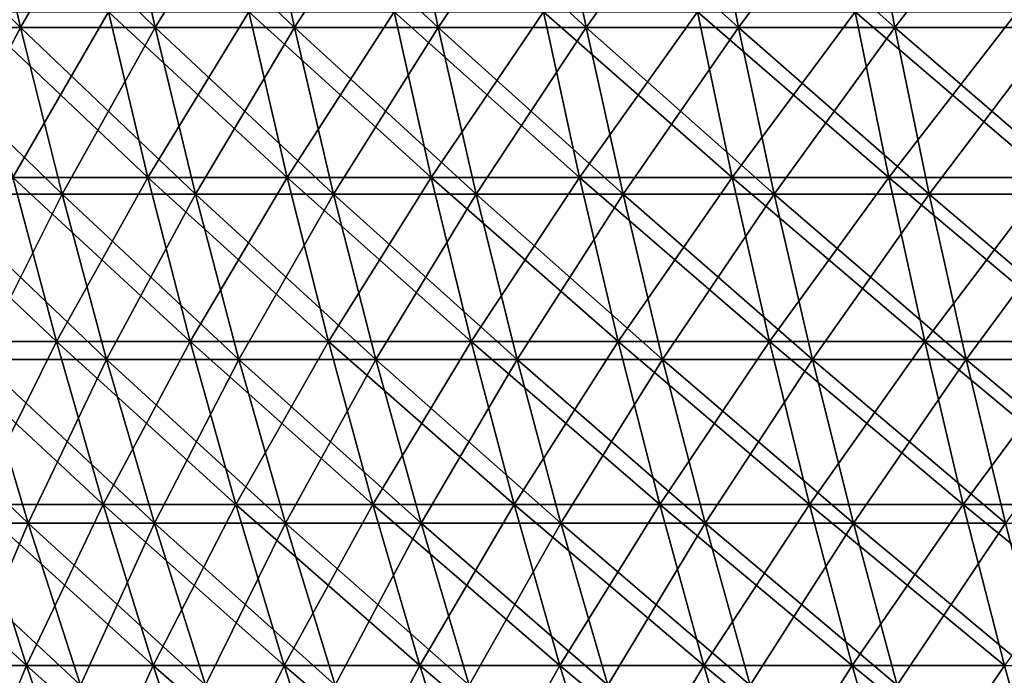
# Model space of a CAD drawing. Header units: millimetres. Extents: x -250 to 250, y 3898 to 4150.
# Tile 83 of 256: x -180 to -144, y 4053 to 4076. Entities that reach past the tile are written whole.
import ezdxf

# ---------------------------------------------------------------- set-up
doc = ezdxf.new("R2010")
doc.units = ezdxf.units.MM
doc.header["$LTSCALE"] = 5.599365
for name, color, linetype in [('2', 7, 'CONTINUOUS'), ('3', 7, 'CONTINUOUS'), ('4', 7, 'CONTINUOUS'), ('5', 7, 'CONTINUOUS')]:
    doc.layers.add(name, color=color, linetype=linetype)

msp = doc.modelspace()

# ---------------------------------------------------------------- linework, layer by layer
at = {"layer": '2', "color": 251, "linetype": 'Continuous', "true_color": 0x504f50}
for points in [[(-176.541, 4076.295, -160.938), (-179.961, 4070.361, -154.181), (-181.413, 4076.295, -155.425), (-176.541, 4076.295, -160.938)], [(-175.127, 4070.361, -159.65), (-179.961, 4070.361, -154.181), (-176.541, 4076.295, -160.938), (-175.127, 4070.361, -159.65)], [(-171.501, 4076.295, -166.298), (-175.127, 4070.361, -159.65), (-176.541, 4076.295, -160.938), (-171.501, 4076.295, -166.298)], [(-170.128, 4070.361, -164.967), (-175.127, 4070.361, -159.65), (-171.501, 4076.295, -166.298), (-170.128, 4070.361, -164.967)], [(-166.298, 4076.295, -171.501), (-170.128, 4070.361, -164.967), (-171.501, 4076.295, -166.298), (-166.298, 4076.295, -171.501)], [(-164.967, 4070.361, -170.128), (-170.128, 4070.361, -164.967), (-166.298, 4076.295, -171.501), (-164.967, 4070.361, -170.128)], [(-160.938, 4076.295, -176.541), (-164.967, 4070.361, -170.128), (-166.298, 4076.295, -171.501), (-160.938, 4076.295, -176.541)], [(-159.65, 4070.361, -175.127), (-164.967, 4070.361, -170.128), (-160.938, 4076.295, -176.541), (-159.65, 4070.361, -175.127)], [(-155.425, 4076.295, -181.413), (-159.65, 4070.361, -175.127), (-160.938, 4076.295, -176.541), (-155.425, 4076.295, -181.413)], [(-154.181, 4070.361, -179.961), (-159.65, 4070.361, -175.127), (-155.425, 4076.295, -181.413), (-154.181, 4070.361, -179.961)], [(-149.765, 4076.295, -186.113), (-154.181, 4070.361, -179.961), (-155.425, 4076.295, -181.413), (-149.765, 4076.295, -186.113)], [(-148.566, 4070.361, -184.623), (-154.181, 4070.361, -179.961), (-149.765, 4076.295, -186.113), (-148.566, 4070.361, -184.623)], [(-143.962, 4076.295, -190.637), (-148.566, 4070.361, -184.623), (-149.765, 4076.295, -186.113), (-143.962, 4076.295, -190.637)], [(-142.81, 4070.361, -189.111), (-148.566, 4070.361, -184.623), (-143.962, 4076.295, -190.637), (-142.81, 4070.361, -189.111)], [(-178.396, 4064.476, -152.841), (-183.019, 4064.476, -147.275), (-179.961, 4070.361, -154.181), (-178.396, 4064.476, -152.841)], [(-175.127, 4070.361, -159.65), (-178.396, 4064.476, -152.841), (-179.961, 4070.361, -154.181), (-175.127, 4070.361, -159.65)], [(-173.605, 4064.476, -158.262), (-178.396, 4064.476, -152.841), (-175.127, 4070.361, -159.65), (-173.605, 4064.476, -158.262)], [(-170.128, 4070.361, -164.967), (-173.605, 4064.476, -158.262), (-175.127, 4070.361, -159.65), (-170.128, 4070.361, -164.967)], [(-168.649, 4064.476, -163.533), (-173.605, 4064.476, -158.262), (-170.128, 4070.361, -164.967), (-168.649, 4064.476, -163.533)], [(-164.967, 4070.361, -170.128), (-168.649, 4064.476, -163.533), (-170.128, 4070.361, -164.967), (-164.967, 4070.361, -170.128)], [(-163.533, 4064.476, -168.649), (-168.649, 4064.476, -163.533), (-164.967, 4070.361, -170.128), (-163.533, 4064.476, -168.649)], [(-159.65, 4070.361, -175.127), (-163.533, 4064.476, -168.649), (-164.967, 4070.361, -170.128), (-159.65, 4070.361, -175.127)], [(-158.262, 4064.476, -173.605), (-163.533, 4064.476, -168.649), (-159.65, 4070.361, -175.127), (-158.262, 4064.476, -173.605)], [(-154.181, 4070.361, -179.961), (-158.262, 4064.476, -173.605), (-159.65, 4070.361, -175.127), (-154.181, 4070.361, -179.961)], [(-152.841, 4064.476, -178.396), (-158.262, 4064.476, -173.605), (-154.181, 4070.361, -179.961), (-152.841, 4064.476, -178.396)], [(-148.566, 4070.361, -184.623), (-152.841, 4064.476, -178.396), (-154.181, 4070.361, -179.961), (-148.566, 4070.361, -184.623)], [(-147.275, 4064.476, -183.019), (-152.841, 4064.476, -178.396), (-148.566, 4070.361, -184.623), (-147.275, 4064.476, -183.019)], [(-142.81, 4070.361, -189.111), (-147.275, 4064.476, -183.019), (-148.566, 4070.361, -184.623), (-142.81, 4070.361, -189.111)], [(-141.569, 4064.476, -187.467), (-147.275, 4064.476, -183.019), (-142.81, 4070.361, -189.111), (-141.569, 4064.476, -187.467)], [(-178.396, 4064.476, -152.841), (-181.3, 4058.644, -145.892), (-183.019, 4064.476, -147.275), (-178.396, 4064.476, -152.841)], [(-176.721, 4058.644, -151.406), (-181.3, 4058.644, -145.892), (-178.396, 4064.476, -152.841), (-176.721, 4058.644, -151.406)], [(-173.605, 4064.476, -158.262), (-176.721, 4058.644, -151.406), (-178.396, 4064.476, -152.841), (-173.605, 4064.476, -158.262)], [(-171.975, 4058.644, -156.776), (-176.721, 4058.644, -151.406), (-173.605, 4064.476, -158.262), (-171.975, 4058.644, -156.776)], [(-168.649, 4064.476, -163.533), (-171.975, 4058.644, -156.776), (-173.605, 4064.476, -158.262), (-168.649, 4064.476, -163.533)], [(-167.065, 4058.644, -161.997), (-171.975, 4058.644, -156.776), (-168.649, 4064.476, -163.533), (-167.065, 4058.644, -161.997)], [(-163.533, 4064.476, -168.649), (-167.065, 4058.644, -161.997), (-168.649, 4064.476, -163.533), (-163.533, 4064.476, -168.649)], [(-161.997, 4058.644, -167.065), (-167.065, 4058.644, -161.997), (-163.533, 4064.476, -168.649), (-161.997, 4058.644, -167.065)], [(-158.262, 4064.476, -173.605), (-161.997, 4058.644, -167.065), (-163.533, 4064.476, -168.649), (-158.262, 4064.476, -173.605)], [(-156.776, 4058.644, -171.975), (-161.997, 4058.644, -167.065), (-158.262, 4064.476, -173.605), (-156.776, 4058.644, -171.975)], [(-152.841, 4064.476, -178.396), (-156.776, 4058.644, -171.975), (-158.262, 4064.476, -173.605), (-152.841, 4064.476, -178.396)], [(-151.406, 4058.644, -176.721), (-156.776, 4058.644, -171.975), (-152.841, 4064.476, -178.396), (-151.406, 4058.644, -176.721)], [(-147.275, 4064.476, -183.019), (-151.406, 4058.644, -176.721), (-152.841, 4064.476, -178.396), (-147.275, 4064.476, -183.019)], [(-145.892, 4058.644, -181.3), (-151.406, 4058.644, -176.721), (-147.275, 4064.476, -183.019), (-145.892, 4058.644, -181.3)], [(-141.569, 4064.476, -187.467), (-145.892, 4058.644, -181.3), (-147.275, 4064.476, -183.019), (-141.569, 4064.476, -187.467)], [(-140.239, 4058.644, -185.707), (-145.892, 4058.644, -181.3), (-141.569, 4064.476, -187.467), (-140.239, 4058.644, -185.707)], [(-179.469, 4052.869, -144.418), (-183.831, 4052.869, -138.823), (-181.3, 4058.644, -145.892), (-179.469, 4052.869, -144.418)], [(-176.721, 4058.644, -151.406), (-179.469, 4052.869, -144.418), (-181.3, 4058.644, -145.892), (-176.721, 4058.644, -151.406)], [(-174.936, 4052.869, -149.876), (-179.469, 4052.869, -144.418), (-176.721, 4058.644, -151.406), (-174.936, 4052.869, -149.876)], [(-171.975, 4058.644, -156.776), (-174.936, 4052.869, -149.876), (-176.721, 4058.644, -151.406), (-171.975, 4058.644, -156.776)], [(-170.238, 4052.869, -155.192), (-174.936, 4052.869, -149.876), (-171.975, 4058.644, -156.776), (-170.238, 4052.869, -155.192)], [(-167.065, 4058.644, -161.997), (-170.238, 4052.869, -155.192), (-171.975, 4058.644, -156.776), (-167.065, 4058.644, -161.997)], [(-165.378, 4052.869, -160.361), (-170.238, 4052.869, -155.192), (-167.065, 4058.644, -161.997), (-165.378, 4052.869, -160.361)], [(-161.997, 4058.644, -167.065), (-165.378, 4052.869, -160.361), (-167.065, 4058.644, -161.997), (-161.997, 4058.644, -167.065)], [(-160.361, 4052.869, -165.378), (-165.378, 4052.869, -160.361), (-161.997, 4058.644, -167.065), (-160.361, 4052.869, -165.378)], [(-156.776, 4058.644, -171.975), (-160.361, 4052.869, -165.378), (-161.997, 4058.644, -167.065), (-156.776, 4058.644, -171.975)], [(-155.192, 4052.869, -170.238), (-160.361, 4052.869, -165.378), (-156.776, 4058.644, -171.975), (-155.192, 4052.869, -170.238)], [(-151.406, 4058.644, -176.721), (-155.192, 4052.869, -170.238), (-156.776, 4058.644, -171.975), (-151.406, 4058.644, -176.721)], [(-149.876, 4052.869, -174.936), (-155.192, 4052.869, -170.238), (-151.406, 4058.644, -176.721), (-149.876, 4052.869, -174.936)], [(-145.892, 4058.644, -181.3), (-149.876, 4052.869, -174.936), (-151.406, 4058.644, -176.721), (-145.892, 4058.644, -181.3)], [(-144.418, 4052.869, -179.469), (-149.876, 4052.869, -174.936), (-145.892, 4058.644, -181.3), (-144.418, 4052.869, -179.469)], [(-140.239, 4058.644, -185.707), (-144.418, 4052.869, -179.469), (-145.892, 4058.644, -181.3), (-140.239, 4058.644, -185.707)], [(-179.469, 4052.869, -144.418), (-181.841, 4047.154, -137.32), (-183.831, 4052.869, -138.823), (-179.469, 4052.869, -144.418)], [(-177.526, 4047.154, -142.854), (-181.841, 4047.154, -137.32), (-179.469, 4052.869, -144.418), (-177.526, 4047.154, -142.854)], [(-174.936, 4052.869, -149.876), (-177.526, 4047.154, -142.854), (-179.469, 4052.869, -144.418), (-174.936, 4052.869, -149.876)], [(-173.042, 4047.154, -148.254), (-177.526, 4047.154, -142.854), (-174.936, 4052.869, -149.876), (-173.042, 4047.154, -148.254)], [(-170.238, 4052.869, -155.192), (-173.042, 4047.154, -148.254), (-174.936, 4052.869, -149.876), (-170.238, 4052.869, -155.192)], [(-168.395, 4047.154, -153.512), (-173.042, 4047.154, -148.254), (-170.238, 4052.869, -155.192), (-168.395, 4047.154, -153.512)], [(-165.378, 4052.869, -160.361), (-168.395, 4047.154, -153.512), (-170.238, 4052.869, -155.192), (-165.378, 4052.869, -160.361)], [(-163.587, 4047.154, -158.625), (-168.395, 4047.154, -153.512), (-165.378, 4052.869, -160.361), (-163.587, 4047.154, -158.625)], [(-160.361, 4052.869, -165.378), (-163.587, 4047.154, -158.625), (-165.378, 4052.869, -160.361), (-160.361, 4052.869, -165.378)], [(-158.625, 4047.154, -163.587), (-163.587, 4047.154, -158.625), (-160.361, 4052.869, -165.378), (-158.625, 4047.154, -163.587)], [(-155.192, 4052.869, -170.238), (-158.625, 4047.154, -163.587), (-160.361, 4052.869, -165.378), (-155.192, 4052.869, -170.238)], [(-153.512, 4047.154, -168.395), (-158.625, 4047.154, -163.587), (-155.192, 4052.869, -170.238), (-153.512, 4047.154, -168.395)], [(-149.876, 4052.869, -174.936), (-153.512, 4047.154, -168.395), (-155.192, 4052.869, -170.238), (-149.876, 4052.869, -174.936)], [(-148.254, 4047.154, -173.042), (-153.512, 4047.154, -168.395), (-149.876, 4052.869, -174.936), (-148.254, 4047.154, -173.042)], [(-144.418, 4052.869, -179.469), (-148.254, 4047.154, -173.042), (-149.876, 4052.869, -174.936), (-144.418, 4052.869, -179.469)], [(-142.854, 4047.154, -177.526), (-148.254, 4047.154, -173.042), (-144.418, 4052.869, -179.469), (-142.854, 4047.154, -177.526)]]:
    msp.add_3dface(points, dxfattribs=at)
at = {"layer": '3', "color": 251, "linetype": 'Continuous', "true_color": 0x504f50}
for points in [[(-179.961, 4070.361, 154.181), (-175.127, 4070.361, 159.65), (-181.413, 4076.295, 155.425), (-179.961, 4070.361, 154.181)], [(-181.413, 4076.295, 155.425), (-175.127, 4070.361, 159.65), (-176.541, 4076.295, 160.938), (-181.413, 4076.295, 155.425)], [(-175.127, 4070.361, 159.65), (-170.128, 4070.361, 164.967), (-176.541, 4076.295, 160.938), (-175.127, 4070.361, 159.65)], [(-176.541, 4076.295, 160.938), (-170.128, 4070.361, 164.967), (-171.501, 4076.295, 166.298), (-176.541, 4076.295, 160.938)], [(-170.128, 4070.361, 164.967), (-164.967, 4070.361, 170.128), (-171.501, 4076.295, 166.298), (-170.128, 4070.361, 164.967)], [(-171.501, 4076.295, 166.298), (-164.967, 4070.361, 170.128), (-166.298, 4076.295, 171.501), (-171.501, 4076.295, 166.298)], [(-164.967, 4070.361, 170.128), (-159.65, 4070.361, 175.127), (-166.298, 4076.295, 171.501), (-164.967, 4070.361, 170.128)], [(-166.298, 4076.295, 171.501), (-159.65, 4070.361, 175.127), (-160.938, 4076.295, 176.541), (-166.298, 4076.295, 171.501)], [(-159.65, 4070.361, 175.127), (-154.181, 4070.361, 179.961), (-160.938, 4076.295, 176.541), (-159.65, 4070.361, 175.127)], [(-160.938, 4076.295, 176.541), (-154.181, 4070.361, 179.961), (-155.425, 4076.295, 181.413), (-160.938, 4076.295, 176.541)], [(-154.181, 4070.361, 179.961), (-148.566, 4070.361, 184.623), (-155.425, 4076.295, 181.413), (-154.181, 4070.361, 179.961)], [(-155.425, 4076.295, 181.413), (-148.566, 4070.361, 184.623), (-149.765, 4076.295, 186.113), (-155.425, 4076.295, 181.413)], [(-148.566, 4070.361, 184.623), (-142.81, 4070.361, 189.111), (-149.765, 4076.295, 186.113), (-148.566, 4070.361, 184.623)], [(-149.765, 4076.295, 186.113), (-142.81, 4070.361, 189.111), (-143.962, 4076.295, 190.637), (-149.765, 4076.295, 186.113)], [(-183.019, 4064.476, 147.275), (-178.396, 4064.476, 152.841), (-184.623, 4070.361, 148.566), (-183.019, 4064.476, 147.275)], [(-184.623, 4070.361, 148.566), (-178.396, 4064.476, 152.841), (-179.961, 4070.361, 154.181), (-184.623, 4070.361, 148.566)], [(-178.396, 4064.476, 152.841), (-173.605, 4064.476, 158.262), (-179.961, 4070.361, 154.181), (-178.396, 4064.476, 152.841)], [(-179.961, 4070.361, 154.181), (-173.605, 4064.476, 158.262), (-175.127, 4070.361, 159.65), (-179.961, 4070.361, 154.181)], [(-173.605, 4064.476, 158.262), (-168.649, 4064.476, 163.533), (-175.127, 4070.361, 159.65), (-173.605, 4064.476, 158.262)], [(-175.127, 4070.361, 159.65), (-168.649, 4064.476, 163.533), (-170.128, 4070.361, 164.967), (-175.127, 4070.361, 159.65)], [(-168.649, 4064.476, 163.533), (-163.533, 4064.476, 168.649), (-170.128, 4070.361, 164.967), (-168.649, 4064.476, 163.533)], [(-170.128, 4070.361, 164.967), (-163.533, 4064.476, 168.649), (-164.967, 4070.361, 170.128), (-170.128, 4070.361, 164.967)], [(-163.533, 4064.476, 168.649), (-158.262, 4064.476, 173.605), (-164.967, 4070.361, 170.128), (-163.533, 4064.476, 168.649)], [(-164.967, 4070.361, 170.128), (-158.262, 4064.476, 173.605), (-159.65, 4070.361, 175.127), (-164.967, 4070.361, 170.128)], [(-158.262, 4064.476, 173.605), (-152.841, 4064.476, 178.396), (-159.65, 4070.361, 175.127), (-158.262, 4064.476, 173.605)], [(-159.65, 4070.361, 175.127), (-152.841, 4064.476, 178.396), (-154.181, 4070.361, 179.961), (-159.65, 4070.361, 175.127)], [(-152.841, 4064.476, 178.396), (-147.275, 4064.476, 183.019), (-154.181, 4070.361, 179.961), (-152.841, 4064.476, 178.396)], [(-154.181, 4070.361, 179.961), (-147.275, 4064.476, 183.019), (-148.566, 4070.361, 184.623), (-154.181, 4070.361, 179.961)], [(-147.275, 4064.476, 183.019), (-141.569, 4064.476, 187.467), (-148.566, 4070.361, 184.623), (-147.275, 4064.476, 183.019)], [(-148.566, 4070.361, 184.623), (-141.569, 4064.476, 187.467), (-142.81, 4070.361, 189.111), (-148.566, 4070.361, 184.623)], [(-181.3, 4058.644, 145.892), (-176.721, 4058.644, 151.406), (-183.019, 4064.476, 147.275), (-181.3, 4058.644, 145.892)], [(-183.019, 4064.476, 147.275), (-176.721, 4058.644, 151.406), (-178.396, 4064.476, 152.841), (-183.019, 4064.476, 147.275)], [(-176.721, 4058.644, 151.406), (-171.975, 4058.644, 156.776), (-178.396, 4064.476, 152.841), (-176.721, 4058.644, 151.406)], [(-178.396, 4064.476, 152.841), (-171.975, 4058.644, 156.776), (-173.605, 4064.476, 158.262), (-178.396, 4064.476, 152.841)], [(-171.975, 4058.644, 156.776), (-167.065, 4058.644, 161.997), (-173.605, 4064.476, 158.262), (-171.975, 4058.644, 156.776)], [(-173.605, 4064.476, 158.262), (-167.065, 4058.644, 161.997), (-168.649, 4064.476, 163.533), (-173.605, 4064.476, 158.262)], [(-167.065, 4058.644, 161.997), (-161.997, 4058.644, 167.065), (-168.649, 4064.476, 163.533), (-167.065, 4058.644, 161.997)], [(-168.649, 4064.476, 163.533), (-161.997, 4058.644, 167.065), (-163.533, 4064.476, 168.649), (-168.649, 4064.476, 163.533)], [(-161.997, 4058.644, 167.065), (-156.776, 4058.644, 171.975), (-163.533, 4064.476, 168.649), (-161.997, 4058.644, 167.065)], [(-163.533, 4064.476, 168.649), (-156.776, 4058.644, 171.975), (-158.262, 4064.476, 173.605), (-163.533, 4064.476, 168.649)], [(-156.776, 4058.644, 171.975), (-151.406, 4058.644, 176.721), (-158.262, 4064.476, 173.605), (-156.776, 4058.644, 171.975)], [(-158.262, 4064.476, 173.605), (-151.406, 4058.644, 176.721), (-152.841, 4064.476, 178.396), (-158.262, 4064.476, 173.605)], [(-151.406, 4058.644, 176.721), (-145.892, 4058.644, 181.3), (-152.841, 4064.476, 178.396), (-151.406, 4058.644, 176.721)], [(-152.841, 4064.476, 178.396), (-145.892, 4058.644, 181.3), (-147.275, 4064.476, 183.019), (-152.841, 4064.476, 178.396)], [(-145.892, 4058.644, 181.3), (-140.239, 4058.644, 185.707), (-147.275, 4064.476, 183.019), (-145.892, 4058.644, 181.3)], [(-147.275, 4064.476, 183.019), (-140.239, 4058.644, 185.707), (-141.569, 4064.476, 187.467), (-147.275, 4064.476, 183.019)], [(-183.831, 4052.869, 138.823), (-179.469, 4052.869, 144.418), (-185.707, 4058.644, 140.239), (-183.831, 4052.869, 138.823)], [(-185.707, 4058.644, 140.239), (-179.469, 4052.869, 144.418), (-181.3, 4058.644, 145.892), (-185.707, 4058.644, 140.239)], [(-179.469, 4052.869, 144.418), (-174.936, 4052.869, 149.876), (-181.3, 4058.644, 145.892), (-179.469, 4052.869, 144.418)], [(-181.3, 4058.644, 145.892), (-174.936, 4052.869, 149.876), (-176.721, 4058.644, 151.406), (-181.3, 4058.644, 145.892)], [(-174.936, 4052.869, 149.876), (-170.238, 4052.869, 155.192), (-176.721, 4058.644, 151.406), (-174.936, 4052.869, 149.876)], [(-176.721, 4058.644, 151.406), (-170.238, 4052.869, 155.192), (-171.975, 4058.644, 156.776), (-176.721, 4058.644, 151.406)], [(-170.238, 4052.869, 155.192), (-165.378, 4052.869, 160.361), (-171.975, 4058.644, 156.776), (-170.238, 4052.869, 155.192)], [(-171.975, 4058.644, 156.776), (-165.378, 4052.869, 160.361), (-167.065, 4058.644, 161.997), (-171.975, 4058.644, 156.776)], [(-165.378, 4052.869, 160.361), (-160.361, 4052.869, 165.378), (-167.065, 4058.644, 161.997), (-165.378, 4052.869, 160.361)], [(-167.065, 4058.644, 161.997), (-160.361, 4052.869, 165.378), (-161.997, 4058.644, 167.065), (-167.065, 4058.644, 161.997)], [(-160.361, 4052.869, 165.378), (-155.192, 4052.869, 170.238), (-161.997, 4058.644, 167.065), (-160.361, 4052.869, 165.378)], [(-161.997, 4058.644, 167.065), (-155.192, 4052.869, 170.238), (-156.776, 4058.644, 171.975), (-161.997, 4058.644, 167.065)], [(-155.192, 4052.869, 170.238), (-149.876, 4052.869, 174.936), (-156.776, 4058.644, 171.975), (-155.192, 4052.869, 170.238)], [(-156.776, 4058.644, 171.975), (-149.876, 4052.869, 174.936), (-151.406, 4058.644, 176.721), (-156.776, 4058.644, 171.975)], [(-149.876, 4052.869, 174.936), (-144.418, 4052.869, 179.469), (-151.406, 4058.644, 176.721), (-149.876, 4052.869, 174.936)], [(-151.406, 4058.644, 176.721), (-144.418, 4052.869, 179.469), (-145.892, 4058.644, 181.3), (-151.406, 4058.644, 176.721)], [(-144.418, 4052.869, 179.469), (-138.823, 4052.869, 183.831), (-145.892, 4058.644, 181.3), (-144.418, 4052.869, 179.469)], [(-145.892, 4058.644, 181.3), (-138.823, 4052.869, 183.831), (-140.239, 4058.644, 185.707), (-145.892, 4058.644, 181.3)], [(-181.841, 4047.154, 137.32), (-177.526, 4047.154, 142.854), (-183.831, 4052.869, 138.823), (-181.841, 4047.154, 137.32)], [(-183.831, 4052.869, 138.823), (-177.526, 4047.154, 142.854), (-179.469, 4052.869, 144.418), (-183.831, 4052.869, 138.823)], [(-177.526, 4047.154, 142.854), (-173.042, 4047.154, 148.254), (-179.469, 4052.869, 144.418), (-177.526, 4047.154, 142.854)], [(-179.469, 4052.869, 144.418), (-173.042, 4047.154, 148.254), (-174.936, 4052.869, 149.876), (-179.469, 4052.869, 144.418)], [(-173.042, 4047.154, 148.254), (-168.395, 4047.154, 153.512), (-174.936, 4052.869, 149.876), (-173.042, 4047.154, 148.254)], [(-174.936, 4052.869, 149.876), (-168.395, 4047.154, 153.512), (-170.238, 4052.869, 155.192), (-174.936, 4052.869, 149.876)], [(-168.395, 4047.154, 153.512), (-163.587, 4047.154, 158.625), (-170.238, 4052.869, 155.192), (-168.395, 4047.154, 153.512)], [(-170.238, 4052.869, 155.192), (-163.587, 4047.154, 158.625), (-165.378, 4052.869, 160.361), (-170.238, 4052.869, 155.192)], [(-163.587, 4047.154, 158.625), (-158.625, 4047.154, 163.587), (-165.378, 4052.869, 160.361), (-163.587, 4047.154, 158.625)], [(-165.378, 4052.869, 160.361), (-158.625, 4047.154, 163.587), (-160.361, 4052.869, 165.378), (-165.378, 4052.869, 160.361)], [(-158.625, 4047.154, 163.587), (-153.512, 4047.154, 168.395), (-160.361, 4052.869, 165.378), (-158.625, 4047.154, 163.587)], [(-160.361, 4052.869, 165.378), (-153.512, 4047.154, 168.395), (-155.192, 4052.869, 170.238), (-160.361, 4052.869, 165.378)], [(-153.512, 4047.154, 168.395), (-148.254, 4047.154, 173.042), (-155.192, 4052.869, 170.238), (-153.512, 4047.154, 168.395)], [(-155.192, 4052.869, 170.238), (-148.254, 4047.154, 173.042), (-149.876, 4052.869, 174.936), (-155.192, 4052.869, 170.238)], [(-148.254, 4047.154, 173.042), (-142.854, 4047.154, 177.526), (-149.876, 4052.869, 174.936), (-148.254, 4047.154, 173.042)], [(-149.876, 4052.869, 174.936), (-142.854, 4047.154, 177.526), (-144.418, 4052.869, 179.469), (-149.876, 4052.869, 174.936)]]:
    msp.add_3dface(points, dxfattribs=at)
at = {"layer": '4', "color": 155, "linetype": 'Continuous', "true_color": 0x4a708c}
for points in [[(-179.689, 4075.733, 153.948), (-184.345, 4075.733, 148.342), (-181.061, 4081.754, 155.124), (-179.689, 4075.733, 153.948)], [(-176.198, 4081.754, 160.626), (-179.689, 4075.733, 153.948), (-181.061, 4081.754, 155.124), (-176.198, 4081.754, 160.626)], [(-174.863, 4075.733, 159.409), (-179.689, 4075.733, 153.948), (-176.198, 4081.754, 160.626), (-174.863, 4075.733, 159.409)], [(-171.168, 4081.754, 165.976), (-174.863, 4075.733, 159.409), (-176.198, 4081.754, 160.626), (-171.168, 4081.754, 165.976)], [(-169.871, 4075.733, 164.718), (-174.863, 4075.733, 159.409), (-171.168, 4081.754, 165.976), (-169.871, 4075.733, 164.718)], [(-165.976, 4081.754, 171.168), (-169.871, 4075.733, 164.718), (-171.168, 4081.754, 165.976), (-165.976, 4081.754, 171.168)], [(-164.718, 4075.733, 169.871), (-169.871, 4075.733, 164.718), (-165.976, 4081.754, 171.168), (-164.718, 4075.733, 169.871)], [(-160.626, 4081.754, 176.198), (-164.718, 4075.733, 169.871), (-165.976, 4081.754, 171.168), (-160.626, 4081.754, 176.198)], [(-159.409, 4075.733, 174.863), (-164.718, 4075.733, 169.871), (-160.626, 4081.754, 176.198), (-159.409, 4075.733, 174.863)], [(-155.124, 4081.754, 181.061), (-159.409, 4075.733, 174.863), (-160.626, 4081.754, 176.198), (-155.124, 4081.754, 181.061)], [(-153.948, 4075.733, 179.689), (-159.409, 4075.733, 174.863), (-155.124, 4081.754, 181.061), (-153.948, 4075.733, 179.689)], [(-149.474, 4081.754, 185.752), (-153.948, 4075.733, 179.689), (-155.124, 4081.754, 181.061), (-149.474, 4081.754, 185.752)], [(-148.342, 4075.733, 184.345), (-153.948, 4075.733, 179.689), (-149.474, 4081.754, 185.752), (-148.342, 4075.733, 184.345)], [(-143.683, 4081.754, 190.267), (-148.342, 4075.733, 184.345), (-149.474, 4081.754, 185.752), (-143.683, 4081.754, 190.267)], [(-142.595, 4075.733, 188.826), (-148.342, 4075.733, 184.345), (-143.683, 4081.754, 190.267), (-142.595, 4075.733, 188.826)], [(-179.689, 4075.733, 153.948), (-182.819, 4069.76, 147.114), (-184.345, 4075.733, 148.342), (-179.689, 4075.733, 153.948)], [(-178.202, 4069.76, 152.674), (-182.819, 4069.76, 147.114), (-179.689, 4075.733, 153.948), (-178.202, 4069.76, 152.674)], [(-174.863, 4075.733, 159.409), (-178.202, 4069.76, 152.674), (-179.689, 4075.733, 153.948), (-174.863, 4075.733, 159.409)], [(-173.416, 4069.76, 158.09), (-178.202, 4069.76, 152.674), (-174.863, 4075.733, 159.409), (-173.416, 4069.76, 158.09)], [(-169.871, 4075.733, 164.718), (-173.416, 4069.76, 158.09), (-174.863, 4075.733, 159.409), (-169.871, 4075.733, 164.718)], [(-168.466, 4069.76, 163.355), (-173.416, 4069.76, 158.09), (-169.871, 4075.733, 164.718), (-168.466, 4069.76, 163.355)], [(-164.718, 4075.733, 169.871), (-168.466, 4069.76, 163.355), (-169.871, 4075.733, 164.718), (-164.718, 4075.733, 169.871)], [(-163.355, 4069.76, 168.466), (-168.466, 4069.76, 163.355), (-164.718, 4075.733, 169.871), (-163.355, 4069.76, 168.466)], [(-159.409, 4075.733, 174.863), (-163.355, 4069.76, 168.466), (-164.718, 4075.733, 169.871), (-159.409, 4075.733, 174.863)], [(-158.09, 4069.76, 173.416), (-163.355, 4069.76, 168.466), (-159.409, 4075.733, 174.863), (-158.09, 4069.76, 173.416)], [(-153.948, 4075.733, 179.689), (-158.09, 4069.76, 173.416), (-159.409, 4075.733, 174.863), (-153.948, 4075.733, 179.689)], [(-152.674, 4069.76, 178.202), (-158.09, 4069.76, 173.416), (-153.948, 4075.733, 179.689), (-152.674, 4069.76, 178.202)], [(-148.342, 4075.733, 184.345), (-152.674, 4069.76, 178.202), (-153.948, 4075.733, 179.689), (-148.342, 4075.733, 184.345)], [(-147.114, 4069.76, 182.819), (-152.674, 4069.76, 178.202), (-148.342, 4075.733, 184.345), (-147.114, 4069.76, 182.819)], [(-142.595, 4075.733, 188.826), (-147.114, 4069.76, 182.819), (-148.342, 4075.733, 184.345), (-142.595, 4075.733, 188.826)], [(-141.415, 4069.76, 187.263), (-147.114, 4069.76, 182.819), (-142.595, 4075.733, 188.826), (-141.415, 4069.76, 187.263)], [(-178.202, 4069.76, 152.674), (-181.176, 4063.839, 145.792), (-182.819, 4069.76, 147.114), (-178.202, 4069.76, 152.674)], [(-176.601, 4063.839, 151.302), (-181.176, 4063.839, 145.792), (-178.202, 4069.76, 152.674), (-176.601, 4063.839, 151.302)], [(-173.416, 4069.76, 158.09), (-176.601, 4063.839, 151.302), (-178.202, 4069.76, 152.674), (-173.416, 4069.76, 158.09)], [(-171.858, 4063.839, 156.669), (-176.601, 4063.839, 151.302), (-173.416, 4069.76, 158.09), (-171.858, 4063.839, 156.669)], [(-168.466, 4069.76, 163.355), (-171.858, 4063.839, 156.669), (-173.416, 4069.76, 158.09), (-168.466, 4069.76, 163.355)], [(-166.952, 4063.839, 161.887), (-171.858, 4063.839, 156.669), (-168.466, 4069.76, 163.355), (-166.952, 4063.839, 161.887)], [(-163.355, 4069.76, 168.466), (-166.952, 4063.839, 161.887), (-168.466, 4069.76, 163.355), (-163.355, 4069.76, 168.466)], [(-161.887, 4063.839, 166.952), (-166.952, 4063.839, 161.887), (-163.355, 4069.76, 168.466), (-161.887, 4063.839, 166.952)], [(-158.09, 4069.76, 173.416), (-161.887, 4063.839, 166.952), (-163.355, 4069.76, 168.466), (-158.09, 4069.76, 173.416)], [(-156.669, 4063.839, 171.858), (-161.887, 4063.839, 166.952), (-158.09, 4069.76, 173.416), (-156.669, 4063.839, 171.858)], [(-152.674, 4069.76, 178.202), (-156.669, 4063.839, 171.858), (-158.09, 4069.76, 173.416), (-152.674, 4069.76, 178.202)], [(-151.302, 4063.839, 176.601), (-156.669, 4063.839, 171.858), (-152.674, 4069.76, 178.202), (-151.302, 4063.839, 176.601)], [(-147.114, 4069.76, 182.819), (-151.302, 4063.839, 176.601), (-152.674, 4069.76, 178.202), (-147.114, 4069.76, 182.819)], [(-145.792, 4063.839, 181.176), (-151.302, 4063.839, 176.601), (-147.114, 4069.76, 182.819), (-145.792, 4063.839, 181.176)], [(-141.415, 4069.76, 187.263), (-145.792, 4063.839, 181.176), (-147.114, 4069.76, 182.819), (-141.415, 4069.76, 187.263)], [(-140.144, 4063.839, 185.58), (-145.792, 4063.839, 181.176), (-141.415, 4069.76, 187.263), (-140.144, 4063.839, 185.58)], [(-179.417, 4057.973, 144.376), (-183.778, 4057.973, 138.783), (-181.176, 4063.839, 145.792), (-179.417, 4057.973, 144.376)], [(-176.601, 4063.839, 151.302), (-179.417, 4057.973, 144.376), (-181.176, 4063.839, 145.792), (-176.601, 4063.839, 151.302)], [(-174.886, 4057.973, 149.833), (-179.417, 4057.973, 144.376), (-176.601, 4063.839, 151.302), (-174.886, 4057.973, 149.833)], [(-171.858, 4063.839, 156.669), (-174.886, 4057.973, 149.833), (-176.601, 4063.839, 151.302), (-171.858, 4063.839, 156.669)], [(-170.189, 4057.973, 155.148), (-174.886, 4057.973, 149.833), (-171.858, 4063.839, 156.669), (-170.189, 4057.973, 155.148)], [(-166.952, 4063.839, 161.887), (-170.189, 4057.973, 155.148), (-171.858, 4063.839, 156.669), (-166.952, 4063.839, 161.887)], [(-165.33, 4057.973, 160.315), (-170.189, 4057.973, 155.148), (-166.952, 4063.839, 161.887), (-165.33, 4057.973, 160.315)], [(-161.887, 4063.839, 166.952), (-165.33, 4057.973, 160.315), (-166.952, 4063.839, 161.887), (-161.887, 4063.839, 166.952)], [(-160.315, 4057.973, 165.33), (-165.33, 4057.973, 160.315), (-161.887, 4063.839, 166.952), (-160.315, 4057.973, 165.33)], [(-156.669, 4063.839, 171.858), (-160.315, 4057.973, 165.33), (-161.887, 4063.839, 166.952), (-156.669, 4063.839, 171.858)], [(-155.148, 4057.973, 170.189), (-160.315, 4057.973, 165.33), (-156.669, 4063.839, 171.858), (-155.148, 4057.973, 170.189)], [(-151.302, 4063.839, 176.601), (-155.148, 4057.973, 170.189), (-156.669, 4063.839, 171.858), (-151.302, 4063.839, 176.601)], [(-149.833, 4057.973, 174.886), (-155.148, 4057.973, 170.189), (-151.302, 4063.839, 176.601), (-149.833, 4057.973, 174.886)], [(-145.792, 4063.839, 181.176), (-149.833, 4057.973, 174.886), (-151.302, 4063.839, 176.601), (-145.792, 4063.839, 181.176)], [(-144.376, 4057.973, 179.417), (-149.833, 4057.973, 174.886), (-145.792, 4063.839, 181.176), (-144.376, 4057.973, 179.417)], [(-140.144, 4063.839, 185.58), (-144.376, 4057.973, 179.417), (-145.792, 4063.839, 181.176), (-140.144, 4063.839, 185.58)], [(-179.417, 4057.973, 144.376), (-181.858, 4052.166, 137.333), (-183.778, 4057.973, 138.783), (-179.417, 4057.973, 144.376)], [(-177.542, 4052.166, 142.868), (-181.858, 4052.166, 137.333), (-179.417, 4057.973, 144.376), (-177.542, 4052.166, 142.868)], [(-174.886, 4057.973, 149.833), (-177.542, 4052.166, 142.868), (-179.417, 4057.973, 144.376), (-174.886, 4057.973, 149.833)], [(-173.058, 4052.166, 148.267), (-177.542, 4052.166, 142.868), (-174.886, 4057.973, 149.833), (-173.058, 4052.166, 148.267)], [(-170.189, 4057.973, 155.148), (-173.058, 4052.166, 148.267), (-174.886, 4057.973, 149.833), (-170.189, 4057.973, 155.148)], [(-168.41, 4052.166, 153.526), (-173.058, 4052.166, 148.267), (-170.189, 4057.973, 155.148), (-168.41, 4052.166, 153.526)], [(-165.33, 4057.973, 160.315), (-168.41, 4052.166, 153.526), (-170.189, 4057.973, 155.148), (-165.33, 4057.973, 160.315)], [(-163.603, 4052.166, 158.64), (-168.41, 4052.166, 153.526), (-165.33, 4057.973, 160.315), (-163.603, 4052.166, 158.64)], [(-160.315, 4057.973, 165.33), (-163.603, 4052.166, 158.64), (-165.33, 4057.973, 160.315), (-160.315, 4057.973, 165.33)], [(-158.64, 4052.166, 163.603), (-163.603, 4052.166, 158.64), (-160.315, 4057.973, 165.33), (-158.64, 4052.166, 163.603)], [(-155.148, 4057.973, 170.189), (-158.64, 4052.166, 163.603), (-160.315, 4057.973, 165.33), (-155.148, 4057.973, 170.189)], [(-153.526, 4052.166, 168.41), (-158.64, 4052.166, 163.603), (-155.148, 4057.973, 170.189), (-153.526, 4052.166, 168.41)], [(-149.833, 4057.973, 174.886), (-153.526, 4052.166, 168.41), (-155.148, 4057.973, 170.189), (-149.833, 4057.973, 174.886)], [(-148.267, 4052.166, 173.058), (-153.526, 4052.166, 168.41), (-149.833, 4057.973, 174.886), (-148.267, 4052.166, 173.058)], [(-144.376, 4057.973, 179.417), (-148.267, 4052.166, 173.058), (-149.833, 4057.973, 174.886), (-144.376, 4057.973, 179.417)], [(-142.868, 4052.166, 177.542), (-148.267, 4052.166, 173.058), (-144.376, 4057.973, 179.417), (-142.868, 4052.166, 177.542)]]:
    msp.add_3dface(points, dxfattribs=at)
at = {"layer": '5', "color": 155, "linetype": 'Continuous', "true_color": 0x4a708c}
for points in [[(-184.345, 4075.733, -148.342), (-179.689, 4075.733, -153.948), (-185.752, 4081.754, -149.474), (-184.345, 4075.733, -148.342)], [(-185.752, 4081.754, -149.474), (-179.689, 4075.733, -153.948), (-181.061, 4081.754, -155.124), (-185.752, 4081.754, -149.474)], [(-179.689, 4075.733, -153.948), (-174.863, 4075.733, -159.409), (-181.061, 4081.754, -155.124), (-179.689, 4075.733, -153.948)], [(-181.061, 4081.754, -155.124), (-174.863, 4075.733, -159.409), (-176.198, 4081.754, -160.626), (-181.061, 4081.754, -155.124)], [(-174.863, 4075.733, -159.409), (-169.871, 4075.733, -164.718), (-176.198, 4081.754, -160.626), (-174.863, 4075.733, -159.409)], [(-176.198, 4081.754, -160.626), (-169.871, 4075.733, -164.718), (-171.168, 4081.754, -165.976), (-176.198, 4081.754, -160.626)], [(-169.871, 4075.733, -164.718), (-164.718, 4075.733, -169.871), (-171.168, 4081.754, -165.976), (-169.871, 4075.733, -164.718)], [(-171.168, 4081.754, -165.976), (-164.718, 4075.733, -169.871), (-165.976, 4081.754, -171.168), (-171.168, 4081.754, -165.976)], [(-164.718, 4075.733, -169.871), (-159.409, 4075.733, -174.863), (-165.976, 4081.754, -171.168), (-164.718, 4075.733, -169.871)], [(-165.976, 4081.754, -171.168), (-159.409, 4075.733, -174.863), (-160.626, 4081.754, -176.198), (-165.976, 4081.754, -171.168)], [(-159.409, 4075.733, -174.863), (-153.948, 4075.733, -179.689), (-160.626, 4081.754, -176.198), (-159.409, 4075.733, -174.863)], [(-160.626, 4081.754, -176.198), (-153.948, 4075.733, -179.689), (-155.124, 4081.754, -181.061), (-160.626, 4081.754, -176.198)], [(-153.948, 4075.733, -179.689), (-148.342, 4075.733, -184.345), (-155.124, 4081.754, -181.061), (-153.948, 4075.733, -179.689)], [(-155.124, 4081.754, -181.061), (-148.342, 4075.733, -184.345), (-149.474, 4081.754, -185.752), (-155.124, 4081.754, -181.061)], [(-148.342, 4075.733, -184.345), (-142.595, 4075.733, -188.826), (-149.474, 4081.754, -185.752), (-148.342, 4075.733, -184.345)], [(-149.474, 4081.754, -185.752), (-142.595, 4075.733, -188.826), (-143.683, 4081.754, -190.267), (-149.474, 4081.754, -185.752)], [(-182.819, 4069.76, -147.114), (-178.202, 4069.76, -152.674), (-184.345, 4075.733, -148.342), (-182.819, 4069.76, -147.114)], [(-184.345, 4075.733, -148.342), (-178.202, 4069.76, -152.674), (-179.689, 4075.733, -153.948), (-184.345, 4075.733, -148.342)], [(-178.202, 4069.76, -152.674), (-173.416, 4069.76, -158.09), (-179.689, 4075.733, -153.948), (-178.202, 4069.76, -152.674)], [(-179.689, 4075.733, -153.948), (-173.416, 4069.76, -158.09), (-174.863, 4075.733, -159.409), (-179.689, 4075.733, -153.948)], [(-173.416, 4069.76, -158.09), (-168.466, 4069.76, -163.355), (-174.863, 4075.733, -159.409), (-173.416, 4069.76, -158.09)], [(-174.863, 4075.733, -159.409), (-168.466, 4069.76, -163.355), (-169.871, 4075.733, -164.718), (-174.863, 4075.733, -159.409)], [(-168.466, 4069.76, -163.355), (-163.355, 4069.76, -168.466), (-169.871, 4075.733, -164.718), (-168.466, 4069.76, -163.355)], [(-169.871, 4075.733, -164.718), (-163.355, 4069.76, -168.466), (-164.718, 4075.733, -169.871), (-169.871, 4075.733, -164.718)], [(-163.355, 4069.76, -168.466), (-158.09, 4069.76, -173.416), (-164.718, 4075.733, -169.871), (-163.355, 4069.76, -168.466)], [(-164.718, 4075.733, -169.871), (-158.09, 4069.76, -173.416), (-159.409, 4075.733, -174.863), (-164.718, 4075.733, -169.871)], [(-158.09, 4069.76, -173.416), (-152.674, 4069.76, -178.202), (-159.409, 4075.733, -174.863), (-158.09, 4069.76, -173.416)], [(-159.409, 4075.733, -174.863), (-152.674, 4069.76, -178.202), (-153.948, 4075.733, -179.689), (-159.409, 4075.733, -174.863)], [(-152.674, 4069.76, -178.202), (-147.114, 4069.76, -182.819), (-153.948, 4075.733, -179.689), (-152.674, 4069.76, -178.202)], [(-153.948, 4075.733, -179.689), (-147.114, 4069.76, -182.819), (-148.342, 4075.733, -184.345), (-153.948, 4075.733, -179.689)], [(-147.114, 4069.76, -182.819), (-141.415, 4069.76, -187.263), (-148.342, 4075.733, -184.345), (-147.114, 4069.76, -182.819)], [(-148.342, 4075.733, -184.345), (-141.415, 4069.76, -187.263), (-142.595, 4075.733, -188.826), (-148.342, 4075.733, -184.345)], [(-181.176, 4063.839, -145.792), (-176.601, 4063.839, -151.302), (-182.819, 4069.76, -147.114), (-181.176, 4063.839, -145.792)], [(-182.819, 4069.76, -147.114), (-176.601, 4063.839, -151.302), (-178.202, 4069.76, -152.674), (-182.819, 4069.76, -147.114)], [(-176.601, 4063.839, -151.302), (-171.858, 4063.839, -156.669), (-178.202, 4069.76, -152.674), (-176.601, 4063.839, -151.302)], [(-178.202, 4069.76, -152.674), (-171.858, 4063.839, -156.669), (-173.416, 4069.76, -158.09), (-178.202, 4069.76, -152.674)], [(-171.858, 4063.839, -156.669), (-166.952, 4063.839, -161.887), (-173.416, 4069.76, -158.09), (-171.858, 4063.839, -156.669)], [(-173.416, 4069.76, -158.09), (-166.952, 4063.839, -161.887), (-168.466, 4069.76, -163.355), (-173.416, 4069.76, -158.09)], [(-166.952, 4063.839, -161.887), (-161.887, 4063.839, -166.952), (-168.466, 4069.76, -163.355), (-166.952, 4063.839, -161.887)], [(-168.466, 4069.76, -163.355), (-161.887, 4063.839, -166.952), (-163.355, 4069.76, -168.466), (-168.466, 4069.76, -163.355)], [(-161.887, 4063.839, -166.952), (-156.669, 4063.839, -171.858), (-163.355, 4069.76, -168.466), (-161.887, 4063.839, -166.952)], [(-163.355, 4069.76, -168.466), (-156.669, 4063.839, -171.858), (-158.09, 4069.76, -173.416), (-163.355, 4069.76, -168.466)], [(-156.669, 4063.839, -171.858), (-151.302, 4063.839, -176.601), (-158.09, 4069.76, -173.416), (-156.669, 4063.839, -171.858)], [(-158.09, 4069.76, -173.416), (-151.302, 4063.839, -176.601), (-152.674, 4069.76, -178.202), (-158.09, 4069.76, -173.416)], [(-151.302, 4063.839, -176.601), (-145.792, 4063.839, -181.176), (-152.674, 4069.76, -178.202), (-151.302, 4063.839, -176.601)], [(-152.674, 4069.76, -178.202), (-145.792, 4063.839, -181.176), (-147.114, 4069.76, -182.819), (-152.674, 4069.76, -178.202)], [(-145.792, 4063.839, -181.176), (-140.144, 4063.839, -185.58), (-147.114, 4069.76, -182.819), (-145.792, 4063.839, -181.176)], [(-147.114, 4069.76, -182.819), (-140.144, 4063.839, -185.58), (-141.415, 4069.76, -187.263), (-147.114, 4069.76, -182.819)], [(-183.778, 4057.973, -138.783), (-179.417, 4057.973, -144.376), (-185.58, 4063.839, -140.144), (-183.778, 4057.973, -138.783)], [(-185.58, 4063.839, -140.144), (-179.417, 4057.973, -144.376), (-181.176, 4063.839, -145.792), (-185.58, 4063.839, -140.144)], [(-179.417, 4057.973, -144.376), (-174.886, 4057.973, -149.833), (-181.176, 4063.839, -145.792), (-179.417, 4057.973, -144.376)], [(-181.176, 4063.839, -145.792), (-174.886, 4057.973, -149.833), (-176.601, 4063.839, -151.302), (-181.176, 4063.839, -145.792)], [(-174.886, 4057.973, -149.833), (-170.189, 4057.973, -155.148), (-176.601, 4063.839, -151.302), (-174.886, 4057.973, -149.833)], [(-176.601, 4063.839, -151.302), (-170.189, 4057.973, -155.148), (-171.858, 4063.839, -156.669), (-176.601, 4063.839, -151.302)], [(-170.189, 4057.973, -155.148), (-165.33, 4057.973, -160.315), (-171.858, 4063.839, -156.669), (-170.189, 4057.973, -155.148)], [(-171.858, 4063.839, -156.669), (-165.33, 4057.973, -160.315), (-166.952, 4063.839, -161.887), (-171.858, 4063.839, -156.669)], [(-165.33, 4057.973, -160.315), (-160.315, 4057.973, -165.33), (-166.952, 4063.839, -161.887), (-165.33, 4057.973, -160.315)], [(-166.952, 4063.839, -161.887), (-160.315, 4057.973, -165.33), (-161.887, 4063.839, -166.952), (-166.952, 4063.839, -161.887)], [(-160.315, 4057.973, -165.33), (-155.148, 4057.973, -170.189), (-161.887, 4063.839, -166.952), (-160.315, 4057.973, -165.33)], [(-161.887, 4063.839, -166.952), (-155.148, 4057.973, -170.189), (-156.669, 4063.839, -171.858), (-161.887, 4063.839, -166.952)], [(-155.148, 4057.973, -170.189), (-149.833, 4057.973, -174.886), (-156.669, 4063.839, -171.858), (-155.148, 4057.973, -170.189)], [(-156.669, 4063.839, -171.858), (-149.833, 4057.973, -174.886), (-151.302, 4063.839, -176.601), (-156.669, 4063.839, -171.858)], [(-149.833, 4057.973, -174.886), (-144.376, 4057.973, -179.417), (-151.302, 4063.839, -176.601), (-149.833, 4057.973, -174.886)], [(-151.302, 4063.839, -176.601), (-144.376, 4057.973, -179.417), (-145.792, 4063.839, -181.176), (-151.302, 4063.839, -176.601)], [(-144.376, 4057.973, -179.417), (-138.783, 4057.973, -183.778), (-145.792, 4063.839, -181.176), (-144.376, 4057.973, -179.417)], [(-145.792, 4063.839, -181.176), (-138.783, 4057.973, -183.778), (-140.144, 4063.839, -185.58), (-145.792, 4063.839, -181.176)], [(-181.858, 4052.166, -137.333), (-177.542, 4052.166, -142.868), (-183.778, 4057.973, -138.783), (-181.858, 4052.166, -137.333)], [(-183.778, 4057.973, -138.783), (-177.542, 4052.166, -142.868), (-179.417, 4057.973, -144.376), (-183.778, 4057.973, -138.783)], [(-177.542, 4052.166, -142.868), (-173.058, 4052.166, -148.267), (-179.417, 4057.973, -144.376), (-177.542, 4052.166, -142.868)], [(-179.417, 4057.973, -144.376), (-173.058, 4052.166, -148.267), (-174.886, 4057.973, -149.833), (-179.417, 4057.973, -144.376)], [(-173.058, 4052.166, -148.267), (-168.41, 4052.166, -153.526), (-174.886, 4057.973, -149.833), (-173.058, 4052.166, -148.267)], [(-174.886, 4057.973, -149.833), (-168.41, 4052.166, -153.526), (-170.189, 4057.973, -155.148), (-174.886, 4057.973, -149.833)], [(-168.41, 4052.166, -153.526), (-163.603, 4052.166, -158.64), (-170.189, 4057.973, -155.148), (-168.41, 4052.166, -153.526)], [(-170.189, 4057.973, -155.148), (-163.603, 4052.166, -158.64), (-165.33, 4057.973, -160.315), (-170.189, 4057.973, -155.148)], [(-163.603, 4052.166, -158.64), (-158.64, 4052.166, -163.603), (-165.33, 4057.973, -160.315), (-163.603, 4052.166, -158.64)], [(-165.33, 4057.973, -160.315), (-158.64, 4052.166, -163.603), (-160.315, 4057.973, -165.33), (-165.33, 4057.973, -160.315)], [(-158.64, 4052.166, -163.603), (-153.526, 4052.166, -168.41), (-160.315, 4057.973, -165.33), (-158.64, 4052.166, -163.603)], [(-160.315, 4057.973, -165.33), (-153.526, 4052.166, -168.41), (-155.148, 4057.973, -170.189), (-160.315, 4057.973, -165.33)], [(-153.526, 4052.166, -168.41), (-148.267, 4052.166, -173.058), (-155.148, 4057.973, -170.189), (-153.526, 4052.166, -168.41)], [(-155.148, 4057.973, -170.189), (-148.267, 4052.166, -173.058), (-149.833, 4057.973, -174.886), (-155.148, 4057.973, -170.189)], [(-148.267, 4052.166, -173.058), (-142.868, 4052.166, -177.542), (-149.833, 4057.973, -174.886), (-148.267, 4052.166, -173.058)], [(-149.833, 4057.973, -174.886), (-142.868, 4052.166, -177.542), (-144.376, 4057.973, -179.417), (-149.833, 4057.973, -174.886)]]:
    msp.add_3dface(points, dxfattribs=at)

doc.saveas('drawing.dxf')
